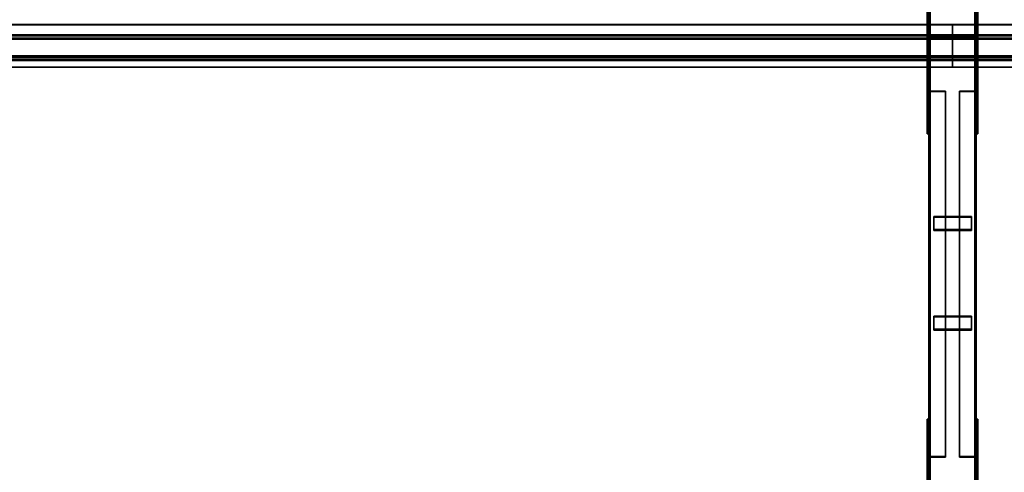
# Model space of a CAD drawing. Extents: x 13429 to 13460.1, y 572.8 to 605.1.
# Tile 187 of 256: x 13431.6 to 13434.2, y 597.2 to 598.5. Entities that reach past the tile are written whole.
import ezdxf

# ---------------------------------------------------------------- set-up
doc = ezdxf.new("R2010")
doc.units = 0
doc.header["$LTSCALE"] = 150
doc.header["$MEASUREMENT"] = 0
doc.layers.add('3DFACE_PLATE', color=7, linetype='CONTINUOUS')
doc.layers.add('3DFACE_SHAPE', color=7, linetype='CONTINUOUS')

msp = doc.modelspace()

# ---------------------------------------------------------------- linework, layer by layer
at = {"layer": '3DFACE_PLATE', "color": 6}
for points, invisible_edges in [([(13434.0233, 598.3542, 0.61), (13434.0233, 598.3393, 0.7592), (13434.0233, 598.5831, 0.6329)], 2), ([(13434.0233, 598.3393, 0.7592), (13434.0233, 598.5681, 0.7821), (13434.0233, 598.5831, 0.6329)], 12), ([(13434.0233, 598.5831, 0.6329), (13434.0283, 598.5831, 0.6329), (13434.0233, 598.3542, 0.61)], 2), ([(13434.0283, 598.5831, 0.6329), (13434.0283, 598.3542, 0.61), (13434.0233, 598.3542, 0.61)], 12), ([(13434.0283, 598.5831, 0.6329), (13434.0283, 598.5681, 0.7821), (13434.0283, 598.3542, 0.61)], 2), ([(13434.1533, 598.3542, 0.61), (13434.1533, 598.3393, 0.7592), (13434.1533, 598.5831, 0.6329)], 2), ([(13434.1533, 598.3393, 0.7592), (13434.1533, 598.5681, 0.7821), (13434.1533, 598.5831, 0.6329)], 12), ([(13434.1533, 598.5831, 0.6329), (13434.1583, 598.5831, 0.6329), (13434.1533, 598.3542, 0.61)], 2), ([(13434.1583, 598.5831, 0.6329), (13434.1583, 598.3542, 0.61), (13434.1533, 598.3542, 0.61)], 12), ([(13434.1583, 598.5831, 0.6329), (13434.1583, 598.5681, 0.7821), (13434.1583, 598.3542, 0.61)], 2), ([(13434.0233, 598.3393, 0.7592), (13434.0283, 598.3393, 0.7592), (13434.0233, 598.5681, 0.7821)], 2), ([(13434.0283, 598.3393, 0.7592), (13434.0283, 598.5681, 0.7821), (13434.0233, 598.5681, 0.7821)], 12), ([(13434.0283, 598.5681, 0.7821), (13434.0283, 598.3393, 0.7592), (13434.0283, 598.3542, 0.61)], 12), ([(13434.1533, 598.3393, 0.7592), (13434.1583, 598.3393, 0.7592), (13434.1533, 598.5681, 0.7821)], 2), ([(13434.1583, 598.3393, 0.7592), (13434.1583, 598.5681, 0.7821), (13434.1533, 598.5681, 0.7821)], 12), ([(13434.1583, 598.5681, 0.7821), (13434.1583, 598.3393, 0.7592), (13434.1583, 598.3542, 0.61)], 12), ([(13434.0233, 598.4136, 0.17), (13434.0233, 598.4136, 0.02), (13434.0233, 598.1486, 0.17)], 2), ([(13434.0233, 598.4136, 0.02), (13434.0233, 598.1486, 0.02), (13434.0233, 598.1486, 0.17)], 12), ([(13434.0233, 598.1486, 0.17), (13434.0283, 598.1486, 0.17), (13434.0233, 598.4136, 0.17)], 2), ([(13434.0283, 598.1486, 0.17), (13434.0283, 598.4136, 0.17), (13434.0233, 598.4136, 0.17)], 12), ([(13434.0233, 598.4136, 0.02), (13434.0283, 598.4136, 0.02), (13434.0233, 598.1486, 0.02)], 2), ([(13434.0283, 598.4136, 0.02), (13434.0283, 598.1486, 0.02), (13434.0233, 598.1486, 0.02)], 12), ([(13434.0233, 598.4136, 0.17), (13434.0283, 598.4136, 0.17), (13434.0233, 598.4136, 0.02)], 2), ([(13434.0283, 598.4136, 0.17), (13434.0283, 598.4136, 0.02), (13434.0233, 598.4136, 0.02)], 12), ([(13434.0283, 598.1486, 0.17), (13434.0283, 598.1486, 0.02), (13434.0283, 598.4136, 0.17)], 2), ([(13434.0283, 598.1486, 0.02), (13434.0283, 598.4136, 0.02), (13434.0283, 598.4136, 0.17)], 12), ([(13434.1408, 598.4105, 0.4871), (13434.1408, 598.4105, 0.4471), (13434.0408, 598.4105, 0.4871)], 2), ([(13434.1408, 598.4105, 0.4471), (13434.0408, 598.4105, 0.4471), (13434.0408, 598.4105, 0.4871)], 12), ([(13434.0408, 598.4105, 0.4871), (13434.0408, 598.4055, 0.4871), (13434.1408, 598.4105, 0.4871)], 2), ([(13434.0408, 598.4055, 0.4871), (13434.1408, 598.4055, 0.4871), (13434.1408, 598.4105, 0.4871)], 12), ([(13434.0408, 598.4105, 0.4471), (13434.0408, 598.4055, 0.4471), (13434.0408, 598.4105, 0.4871)], 2), ([(13434.0408, 598.4055, 0.4471), (13434.0408, 598.4055, 0.4871), (13434.0408, 598.4105, 0.4871)], 12), ([(13434.1408, 598.4105, 0.4471), (13434.1408, 598.4055, 0.4471), (13434.0408, 598.4105, 0.4471)], 2), ([(13434.1408, 598.4055, 0.4471), (13434.0408, 598.4055, 0.4471), (13434.0408, 598.4105, 0.4471)], 12), ([(13434.1408, 598.4105, 0.3341), (13434.1408, 598.4105, 0.2941), (13434.0408, 598.4105, 0.3341)], 2), ([(13434.1408, 598.4105, 0.2941), (13434.0408, 598.4105, 0.2941), (13434.0408, 598.4105, 0.3341)], 12), ([(13434.0408, 598.4105, 0.3341), (13434.0408, 598.4055, 0.3341), (13434.1408, 598.4105, 0.3341)], 2), ([(13434.0408, 598.4055, 0.3341), (13434.1408, 598.4055, 0.3341), (13434.1408, 598.4105, 0.3341)], 12), ([(13434.0408, 598.4105, 0.2941), (13434.0408, 598.4055, 0.2941), (13434.0408, 598.4105, 0.3341)], 2), ([(13434.0408, 598.4055, 0.2941), (13434.0408, 598.4055, 0.3341), (13434.0408, 598.4105, 0.3341)], 12), ([(13434.1408, 598.4105, 0.2941), (13434.1408, 598.4055, 0.2941), (13434.0408, 598.4105, 0.2941)], 2), ([(13434.1408, 598.4055, 0.2941), (13434.0408, 598.4055, 0.2941), (13434.0408, 598.4105, 0.2941)], 12), ([(13434.0408, 598.4055, 0.4871), (13434.0408, 598.4055, 0.4471), (13434.1408, 598.4055, 0.4871)], 2), ([(13434.0408, 598.4055, 0.4471), (13434.1408, 598.4055, 0.4471), (13434.1408, 598.4055, 0.4871)], 12), ([(13434.0408, 598.4055, 0.3341), (13434.0408, 598.4055, 0.2941), (13434.1408, 598.4055, 0.3341)], 2), ([(13434.0408, 598.4055, 0.2941), (13434.1408, 598.4055, 0.2941), (13434.1408, 598.4055, 0.3341)], 12), ([(13434.1408, 598.4105, 0.4871), (13434.1408, 598.4055, 0.4871), (13434.1408, 598.4105, 0.4471)], 2), ([(13434.1408, 598.4055, 0.4871), (13434.1408, 598.4055, 0.4471), (13434.1408, 598.4105, 0.4471)], 12), ([(13434.1408, 598.4105, 0.3341), (13434.1408, 598.4055, 0.3341), (13434.1408, 598.4105, 0.2941)], 2), ([(13434.1408, 598.4055, 0.3341), (13434.1408, 598.4055, 0.2941), (13434.1408, 598.4105, 0.2941)], 12), ([(13434.1533, 598.4136, 0.17), (13434.1533, 598.4136, 0.02), (13434.1533, 598.1486, 0.17)], 2), ([(13434.1533, 598.4136, 0.02), (13434.1533, 598.1486, 0.02), (13434.1533, 598.1486, 0.17)], 12), ([(13434.1533, 598.1486, 0.17), (13434.1583, 598.1486, 0.17), (13434.1533, 598.4136, 0.17)], 2), ([(13434.1583, 598.1486, 0.17), (13434.1583, 598.4136, 0.17), (13434.1533, 598.4136, 0.17)], 12), ([(13434.1533, 598.4136, 0.02), (13434.1583, 598.4136, 0.02), (13434.1533, 598.1486, 0.02)], 2), ([(13434.1583, 598.4136, 0.02), (13434.1583, 598.1486, 0.02), (13434.1533, 598.1486, 0.02)], 12), ([(13434.1533, 598.4136, 0.17), (13434.1583, 598.4136, 0.17), (13434.1533, 598.4136, 0.02)], 2), ([(13434.1583, 598.4136, 0.17), (13434.1583, 598.4136, 0.02), (13434.1533, 598.4136, 0.02)], 12), ([(13434.1583, 598.1486, 0.17), (13434.1583, 598.1486, 0.02), (13434.1583, 598.4136, 0.17)], 2), ([(13434.1583, 598.1486, 0.02), (13434.1583, 598.4136, 0.02), (13434.1583, 598.4136, 0.17)], 12), ([(13434.0233, 598.3542, 0.61), (13434.0283, 598.3542, 0.61), (13434.0233, 598.3393, 0.7592)], 2), ([(13434.0283, 598.3542, 0.61), (13434.0283, 598.3393, 0.7592), (13434.0233, 598.3393, 0.7592)], 12), ([(13434.1533, 598.3542, 0.61), (13434.1583, 598.3542, 0.61), (13434.1533, 598.3393, 0.7592)], 2), ([(13434.1583, 598.3542, 0.61), (13434.1583, 598.3393, 0.7592), (13434.1533, 598.3393, 0.7592)], 12), ([(13434.0233, 598.1486, 0.02), (13434.0283, 598.1486, 0.02), (13434.0233, 598.1486, 0.17)], 2), ([(13434.0283, 598.1486, 0.02), (13434.0283, 598.1486, 0.17), (13434.0233, 598.1486, 0.17)], 12), ([(13434.1533, 598.1486, 0.02), (13434.1583, 598.1486, 0.02), (13434.1533, 598.1486, 0.17)], 2), ([(13434.1583, 598.1486, 0.02), (13434.1583, 598.1486, 0.17), (13434.1533, 598.1486, 0.17)], 12), ([(13434.1408, 597.8938, 0.3), (13434.1408, 597.9291, 0.2813), (13434.0408, 597.8938, 0.3)], 2), ([(13434.1408, 597.9291, 0.2813), (13434.0408, 597.9291, 0.2813), (13434.0408, 597.8938, 0.3)], 12), ([(13434.0408, 597.9291, 0.2813), (13434.0408, 597.9268, 0.2769), (13434.0408, 597.8938, 0.3)], 2), ([(13434.1408, 597.9291, 0.2813), (13434.1408, 597.9268, 0.2769), (13434.0408, 597.9291, 0.2813)], 2), ([(13434.1408, 597.9268, 0.2769), (13434.0408, 597.9268, 0.2769), (13434.0408, 597.9291, 0.2813)], 12), ([(13434.0408, 597.8914, 0.2956), (13434.0408, 597.9268, 0.2769), (13434.1408, 597.8914, 0.2956)], 2), ([(13434.0408, 597.9268, 0.2769), (13434.1408, 597.9268, 0.2769), (13434.1408, 597.8914, 0.2956)], 12), ([(13434.0408, 597.9268, 0.2769), (13434.0408, 597.8914, 0.2956), (13434.0408, 597.8938, 0.3)], 12), ([(13434.1408, 597.8938, 0.3), (13434.1408, 597.8914, 0.2956), (13434.1408, 597.9291, 0.2813)], 2), ([(13434.1408, 597.8914, 0.2956), (13434.1408, 597.9268, 0.2769), (13434.1408, 597.9291, 0.2813)], 12), ([(13434.0408, 597.8938, 0.3), (13434.0408, 597.8914, 0.2956), (13434.1408, 597.8938, 0.3)], 2), ([(13434.0408, 597.8914, 0.2956), (13434.1408, 597.8914, 0.2956), (13434.1408, 597.8938, 0.3)], 12), ([(13434.1408, 597.6287, 0.4405), (13434.1408, 597.664, 0.4218), (13434.0408, 597.6287, 0.4405)], 2), ([(13434.1408, 597.664, 0.4218), (13434.0408, 597.664, 0.4218), (13434.0408, 597.6287, 0.4405)], 12), ([(13434.0408, 597.664, 0.4218), (13434.0408, 597.6617, 0.4173), (13434.0408, 597.6287, 0.4405)], 2), ([(13434.1408, 597.664, 0.4218), (13434.1408, 597.6617, 0.4173), (13434.0408, 597.664, 0.4218)], 2), ([(13434.1408, 597.6617, 0.4173), (13434.0408, 597.6617, 0.4173), (13434.0408, 597.664, 0.4218)], 12), ([(13434.0408, 597.6263, 0.4361), (13434.0408, 597.6617, 0.4173), (13434.1408, 597.6263, 0.4361)], 2), ([(13434.0408, 597.6617, 0.4173), (13434.1408, 597.6617, 0.4173), (13434.1408, 597.6263, 0.4361)], 12), ([(13434.0408, 597.6617, 0.4173), (13434.0408, 597.6263, 0.4361), (13434.0408, 597.6287, 0.4405)], 12), ([(13434.1408, 597.6287, 0.4405), (13434.1408, 597.6263, 0.4361), (13434.1408, 597.664, 0.4218)], 2), ([(13434.1408, 597.6263, 0.4361), (13434.1408, 597.6617, 0.4173), (13434.1408, 597.664, 0.4218)], 12), ([(13434.0408, 597.6287, 0.4405), (13434.0408, 597.6263, 0.4361), (13434.1408, 597.6287, 0.4405)], 2), ([(13434.0408, 597.6263, 0.4361), (13434.1408, 597.6263, 0.4361), (13434.1408, 597.6287, 0.4405)], 12), ([(13434.0233, 597.1406, 0.4886), (13434.0233, 597.1256, 0.6379), (13434.0233, 597.3893, 0.5135)], 2), ([(13434.0233, 597.1256, 0.6379), (13434.0233, 597.3744, 0.6627), (13434.0233, 597.3893, 0.5135)], 12), ([(13434.0233, 597.3893, 0.5135), (13434.0283, 597.3893, 0.5135), (13434.0233, 597.1406, 0.4886)], 2), ([(13434.0283, 597.3893, 0.5135), (13434.0283, 597.1406, 0.4886), (13434.0233, 597.1406, 0.4886)], 12), ([(13434.0233, 597.3744, 0.6627), (13434.0283, 597.3744, 0.6627), (13434.0233, 597.3893, 0.5135)], 2), ([(13434.0283, 597.3744, 0.6627), (13434.0283, 597.3893, 0.5135), (13434.0233, 597.3893, 0.5135)], 12), ([(13434.0233, 597.1256, 0.6379), (13434.0283, 597.1256, 0.6379), (13434.0233, 597.3744, 0.6627)], 2), ([(13434.0283, 597.1256, 0.6379), (13434.0283, 597.3744, 0.6627), (13434.0233, 597.3744, 0.6627)], 12), ([(13434.0283, 597.3893, 0.5135), (13434.0283, 597.3744, 0.6627), (13434.0283, 597.1406, 0.4886)], 2), ([(13434.0283, 597.3744, 0.6627), (13434.0283, 597.1256, 0.6379), (13434.0283, 597.1406, 0.4886)], 12), ([(13434.1533, 597.1406, 0.4886), (13434.1533, 597.1256, 0.6379), (13434.1533, 597.3893, 0.5135)], 2), ([(13434.1533, 597.1256, 0.6379), (13434.1533, 597.3744, 0.6627), (13434.1533, 597.3893, 0.5135)], 12), ([(13434.1533, 597.3893, 0.5135), (13434.1583, 597.3893, 0.5135), (13434.1533, 597.1406, 0.4886)], 2), ([(13434.1583, 597.3893, 0.5135), (13434.1583, 597.1406, 0.4886), (13434.1533, 597.1406, 0.4886)], 12), ([(13434.1533, 597.3744, 0.6627), (13434.1583, 597.3744, 0.6627), (13434.1533, 597.3893, 0.5135)], 2), ([(13434.1583, 597.3744, 0.6627), (13434.1583, 597.3893, 0.5135), (13434.1533, 597.3893, 0.5135)], 12), ([(13434.1533, 597.1256, 0.6379), (13434.1583, 597.1256, 0.6379), (13434.1533, 597.3744, 0.6627)], 2), ([(13434.1583, 597.1256, 0.6379), (13434.1583, 597.3744, 0.6627), (13434.1533, 597.3744, 0.6627)], 12), ([(13434.1583, 597.3893, 0.5135), (13434.1583, 597.3744, 0.6627), (13434.1583, 597.1406, 0.4886)], 2), ([(13434.1583, 597.3744, 0.6627), (13434.1583, 597.1256, 0.6379), (13434.1583, 597.1406, 0.4886)], 12)]:
    msp.add_3dface(points, dxfattribs=dict(at, invisible_edges=invisible_edges))
at = {"layer": '3DFACE_SHAPE', "color": 13}
for points, invisible_edges in [([(13434.0283, 594.746, 0.05), (13434.0283, 599.596, 0.05), (13434.0283, 594.746, 0)], 2), ([(13434.0283, 599.596, 0.05), (13434.0283, 599.596, 0), (13434.0283, 594.746, 0)], 12), ([(13434.0314, 594.746, 0.05), (13434.0314, 599.596, 0.05), (13434.0283, 594.746, 0.05)], 2), ([(13434.0314, 599.596, 0.05), (13434.0283, 599.596, 0.05), (13434.0283, 594.746, 0.05)], 12), ([(13434.0283, 594.746, 0), (13434.0283, 599.596, 0), (13434.1533, 594.746, 0)], 2), ([(13434.0283, 599.596, 0), (13434.1533, 599.596, 0), (13434.1533, 594.746, 0)], 12), ([(13434.0283, 594.75, 0.3701), (13434.0283, 599.596, 0.8548), (13434.0314, 594.75, 0.3701)], 2), ([(13434.0283, 599.596, 0.8548), (13434.0314, 599.596, 0.8548), (13434.0314, 594.75, 0.3701)], 12), ([(13434.0283, 599.5911, 0.9045), (13434.0283, 599.596, 0.8548), (13434.0283, 594.75, 0.3701)], 12), ([(13434.0314, 594.746, 0.003), (13434.0314, 599.596, 0.003), (13434.0314, 594.746, 0.05)], 2), ([(13434.0314, 599.596, 0.003), (13434.0314, 599.596, 0.05), (13434.0314, 594.746, 0.05)], 12), ([(13434.1503, 594.746, 0.003), (13434.1503, 599.596, 0.003), (13434.0314, 594.746, 0.003)], 2), ([(13434.1503, 599.596, 0.003), (13434.0314, 599.596, 0.003), (13434.0314, 594.746, 0.003)], 12), ([(13434.0314, 594.75, 0.3701), (13434.0314, 599.596, 0.8548), (13434.0314, 594.7453, 0.4169)], 2), ([(13434.0314, 599.596, 0.8548), (13434.0314, 599.5914, 0.9015), (13434.0314, 594.7453, 0.4169)], 12), ([(13434.1503, 594.746, 0.05), (13434.1503, 599.596, 0.05), (13434.1503, 594.746, 0.003)], 2), ([(13434.1503, 599.596, 0.05), (13434.1503, 599.596, 0.003), (13434.1503, 594.746, 0.003)], 12), ([(13434.1533, 594.746, 0.05), (13434.1533, 599.596, 0.05), (13434.1503, 594.746, 0.05)], 2), ([(13434.1533, 599.596, 0.05), (13434.1503, 599.596, 0.05), (13434.1503, 594.746, 0.05)], 12), ([(13434.1503, 594.75, 0.3701), (13434.1503, 599.596, 0.8548), (13434.1533, 594.75, 0.3701)], 2), ([(13434.1503, 599.596, 0.8548), (13434.1533, 599.596, 0.8548), (13434.1533, 594.75, 0.3701)], 12), ([(13434.1503, 599.5914, 0.9015), (13434.1503, 599.596, 0.8548), (13434.1503, 594.75, 0.3701)], 12), ([(13434.1533, 594.746, 0), (13434.1533, 599.596, 0), (13434.1533, 594.746, 0.05)], 2), ([(13434.1533, 599.596, 0), (13434.1533, 599.596, 0.05), (13434.1533, 594.746, 0.05)], 12), ([(13434.1533, 594.75, 0.3701), (13434.1533, 599.596, 0.8548), (13434.1533, 594.745, 0.4199)], 2), ([(13434.1533, 599.596, 0.8548), (13434.1533, 599.5911, 0.9045), (13434.1533, 594.745, 0.4199)], 12), ([(13434.0283, 594.745, 0.4199), (13434.0283, 599.5911, 0.9045), (13434.0283, 594.75, 0.3701)], 2), ([(13434.1533, 594.745, 0.4199), (13434.1533, 599.5911, 0.9045), (13434.0283, 594.745, 0.4199)], 2), ([(13434.1533, 599.5911, 0.9045), (13434.0283, 599.5911, 0.9045), (13434.0283, 594.745, 0.4199)], 12), ([(13434.0314, 594.7453, 0.4169), (13434.0314, 599.5914, 0.9015), (13434.1503, 594.7453, 0.4169)], 2), ([(13434.0314, 599.5914, 0.9015), (13434.1503, 599.5914, 0.9015), (13434.1503, 594.7453, 0.4169)], 12), ([(13434.1503, 594.7453, 0.4169), (13434.1503, 599.5914, 0.9015), (13434.1503, 594.75, 0.3701)], 2), ([(13429.0658, 598.4392, 0.7893), (13434.0908, 598.4392, 0.7893), (13429.0658, 598.4094, 0.7863)], 2), ([(13434.0908, 598.4392, 0.7893), (13434.0908, 598.4094, 0.7863), (13429.0658, 598.4094, 0.7863)], 12), ([(13429.0658, 598.4389, 0.7923), (13434.0908, 598.4389, 0.7923), (13429.0658, 598.4392, 0.7893)], 2), ([(13434.0908, 598.4389, 0.7923), (13434.0908, 598.4392, 0.7893), (13429.0658, 598.4392, 0.7893)], 12), ([(13429.0658, 598.4121, 0.7897), (13434.0908, 598.4121, 0.7897), (13429.0658, 598.4389, 0.7923)], 2), ([(13434.0908, 598.4121, 0.7897), (13434.0908, 598.4389, 0.7923), (13429.0658, 598.4389, 0.7923)], 12), ([(13434.0908, 598.4094, 0.7863), (13434.0908, 598.4392, 0.7893), (13434.0908, 598.4121, 0.7897)], 14), ([(13434.0908, 598.4392, 0.7893), (13434.0908, 598.4389, 0.7923), (13434.0908, 598.4121, 0.7897)], 12), ([(13434.0908, 598.4392, 0.7893), (13434.0908, 598.4094, 0.7863), (13434.0908, 598.4389, 0.7923)], 2), ([(13438.2034, 598.4392, 0.7893), (13434.0908, 598.4392, 0.7893), (13438.2034, 598.4389, 0.7923)], 2), ([(13434.0908, 598.4392, 0.7893), (13434.0908, 598.4389, 0.7923), (13438.2034, 598.4389, 0.7923)], 12), ([(13438.2034, 598.4094, 0.7863), (13434.0908, 598.4094, 0.7863), (13438.2034, 598.4392, 0.7893)], 2), ([(13434.0908, 598.4094, 0.7863), (13434.0908, 598.4392, 0.7893), (13438.2034, 598.4392, 0.7893)], 12), ([(13434.0908, 598.4389, 0.7923), (13434.0908, 598.4094, 0.7863), (13434.0908, 598.4121, 0.7897)], 3), ([(13438.2034, 598.4389, 0.7923), (13434.0908, 598.4389, 0.7923), (13438.2034, 598.4121, 0.7896)], 2), ([(13434.0908, 598.4389, 0.7923), (13434.0908, 598.4121, 0.7897), (13438.2034, 598.4121, 0.7896)], 12), ([(13429.0658, 598.4034, 0.8762), (13434.0908, 598.4034, 0.8762), (13429.0658, 598.4121, 0.7897)], 2), ([(13434.0908, 598.4034, 0.8762), (13434.0908, 598.4121, 0.7897), (13429.0658, 598.4121, 0.7897)], 12), ([(13429.0658, 598.4094, 0.7863), (13434.0908, 598.4094, 0.7863), (13429.0658, 598.4007, 0.8729)], 2), ([(13434.0908, 598.4094, 0.7863), (13434.0908, 598.4007, 0.8729), (13429.0658, 598.4007, 0.8729)], 12), ([(13429.0658, 598.3437, 0.8702), (13434.0908, 598.3437, 0.8702), (13429.0658, 598.4034, 0.8762)], 2), ([(13434.0908, 598.3437, 0.8702), (13434.0908, 598.4034, 0.8762), (13429.0658, 598.4034, 0.8762)], 12), ([(13429.0658, 598.4007, 0.8729), (13434.0908, 598.4007, 0.8729), (13429.0658, 598.3471, 0.8675)], 2), ([(13434.0908, 598.4007, 0.8729), (13434.0908, 598.3471, 0.8675), (13429.0658, 598.3471, 0.8675)], 12), ([(13434.0723, 598.4055, 0.0611), (13434.0315, 598.4023, 0.0611), (13434.0283, 598.4055, 0.0611)], 3), ([(13434.0315, 598.4023, 0.0611), (13434.0283, 598.3615, 0.0611), (13434.0283, 598.4055, 0.0611)], 13), ([(13434.0283, 598.3615, 0.7201), (13434.0315, 598.4023, 0.7201), (13434.0283, 598.4055, 0.7201)], 3), ([(13434.0315, 598.4023, 0.7201), (13434.0723, 598.4055, 0.7201), (13434.0283, 598.4055, 0.7201)], 13), ([(13434.0283, 598.3615, 0.0611), (13434.0283, 598.3615, 0.7201), (13434.0283, 598.4055, 0.0611)], 2), ([(13434.0283, 598.3615, 0.7201), (13434.0283, 598.4055, 0.7201), (13434.0283, 598.4055, 0.0611)], 12), ([(13434.0283, 598.4055, 0.0611), (13434.0283, 598.4055, 0.7201), (13434.0723, 598.4055, 0.0611)], 2), ([(13434.0283, 598.4055, 0.7201), (13434.0723, 598.4055, 0.7201), (13434.0723, 598.4055, 0.0611)], 12), ([(13434.0315, 598.4023, 0.0611), (13434.0315, 598.3615, 0.0611), (13434.0283, 598.3615, 0.0611)], 12), ([(13434.0315, 598.3615, 0.7201), (13434.0315, 598.4023, 0.7201), (13434.0283, 598.3615, 0.7201)], 2), ([(13434.0723, 598.4023, 0.0611), (13434.0315, 598.4023, 0.0611), (13434.0723, 598.4055, 0.0611)], 2), ([(13434.0315, 598.4023, 0.7201), (13434.0723, 598.4023, 0.7201), (13434.0723, 598.4055, 0.7201)], 12), ([(13434.0315, 598.4023, 0.0611), (13434.0315, 598.4023, 0.7201), (13434.0315, 598.3615, 0.0611)], 2), ([(13434.0315, 598.4023, 0.7201), (13434.0315, 598.3615, 0.7201), (13434.0315, 598.3615, 0.0611)], 12), ([(13434.0723, 598.4023, 0.0611), (13434.0723, 598.4023, 0.7201), (13434.0315, 598.4023, 0.0611)], 2), ([(13434.0723, 598.4023, 0.7201), (13434.0315, 598.4023, 0.7201), (13434.0315, 598.4023, 0.0611)], 12), ([(13434.0723, 598.4055, 0.0611), (13434.0723, 598.4055, 0.7201), (13434.0723, 598.4023, 0.0611)], 2), ([(13434.0723, 598.4055, 0.7201), (13434.0723, 598.4023, 0.7201), (13434.0723, 598.4023, 0.0611)], 12), ([(13434.0908, 598.4007, 0.8729), (13434.0908, 598.4121, 0.7897), (13434.0908, 598.4034, 0.8762)], 13), ([(13434.0908, 598.4007, 0.8729), (13434.0908, 598.4094, 0.7863), (13434.0908, 598.4121, 0.7897)], 14), ([(13434.0908, 598.4094, 0.7863), (13434.0908, 598.4007, 0.8729), (13434.0908, 598.4121, 0.7897)], 14), ([(13434.0908, 598.4121, 0.7897), (13434.0908, 598.4007, 0.8729), (13434.0908, 598.4034, 0.8762)], 3), ([(13438.2034, 598.4121, 0.7896), (13434.0908, 598.4121, 0.7897), (13438.2034, 598.4034, 0.8761)], 2), ([(13434.0908, 598.4121, 0.7897), (13434.0908, 598.4034, 0.8762), (13438.2034, 598.4034, 0.8761)], 12), ([(13438.2034, 598.4007, 0.8728), (13434.0908, 598.4007, 0.8729), (13438.2034, 598.4094, 0.7863)], 2), ([(13434.0908, 598.4007, 0.8729), (13434.0908, 598.4094, 0.7863), (13438.2034, 598.4094, 0.7863)], 12), ([(13434.0908, 598.3437, 0.8702), (13434.0908, 598.4007, 0.8729), (13434.0908, 598.4034, 0.8762)], 3), ([(13434.0908, 598.4007, 0.8729), (13434.0908, 598.3471, 0.8675), (13434.0908, 598.4034, 0.8762)], 14), ([(13434.0908, 598.4034, 0.8762), (13434.0908, 598.3471, 0.8675), (13434.0908, 598.3437, 0.8702)], 3), ([(13438.2034, 598.4034, 0.8761), (13434.0908, 598.4034, 0.8762), (13438.2034, 598.3437, 0.8702)], 2), ([(13434.0908, 598.4034, 0.8762), (13434.0908, 598.3437, 0.8702), (13438.2034, 598.3437, 0.8702)], 12), ([(13434.0908, 598.3471, 0.8675), (13434.0908, 598.4007, 0.8729), (13434.0908, 598.3437, 0.8702)], 14), ([(13438.2034, 598.3471, 0.8674), (13434.0908, 598.3471, 0.8675), (13438.2034, 598.4007, 0.8728)], 2), ([(13434.0908, 598.3471, 0.8675), (13434.0908, 598.4007, 0.8729), (13438.2034, 598.4007, 0.8728)], 12), ([(13434.1093, 598.4023, 0.7201), (13434.1501, 598.4023, 0.7201), (13434.1093, 598.4055, 0.7201)], 2), ([(13434.1093, 598.4055, 0.7201), (13434.1501, 598.4023, 0.7201), (13434.1533, 598.4055, 0.7201)], 3), ([(13434.1501, 598.4023, 0.0611), (13434.1093, 598.4055, 0.0611), (13434.1533, 598.4055, 0.0611)], 13), ([(13434.1501, 598.4023, 0.0611), (13434.1093, 598.4023, 0.0611), (13434.1093, 598.4055, 0.0611)], 12), ([(13434.1093, 598.4055, 0.7201), (13434.1093, 598.4055, 0.0611), (13434.1093, 598.4023, 0.7201)], 2), ([(13434.1093, 598.4055, 0.0611), (13434.1093, 598.4023, 0.0611), (13434.1093, 598.4023, 0.7201)], 12), ([(13434.1533, 598.4055, 0.7201), (13434.1533, 598.4055, 0.0611), (13434.1093, 598.4055, 0.7201)], 2), ([(13434.1533, 598.4055, 0.0611), (13434.1093, 598.4055, 0.0611), (13434.1093, 598.4055, 0.7201)], 12), ([(13434.1093, 598.4023, 0.7201), (13434.1093, 598.4023, 0.0611), (13434.1501, 598.4023, 0.7201)], 2), ([(13434.1093, 598.4023, 0.0611), (13434.1501, 598.4023, 0.0611), (13434.1501, 598.4023, 0.7201)], 12), ([(13434.1501, 598.4023, 0.7201), (13434.1533, 598.3615, 0.7201), (13434.1533, 598.4055, 0.7201)], 13), ([(13434.1533, 598.3615, 0.0611), (13434.1501, 598.4023, 0.0611), (13434.1533, 598.4055, 0.0611)], 3), ([(13434.1501, 598.4023, 0.7201), (13434.1501, 598.3615, 0.7201), (13434.1533, 598.3615, 0.7201)], 12), ([(13434.1501, 598.3615, 0.0611), (13434.1501, 598.4023, 0.0611), (13434.1533, 598.3615, 0.0611)], 2), ([(13434.1501, 598.4023, 0.7201), (13434.1501, 598.4023, 0.0611), (13434.1501, 598.3615, 0.7201)], 2), ([(13434.1501, 598.4023, 0.0611), (13434.1501, 598.3615, 0.0611), (13434.1501, 598.3615, 0.7201)], 12), ([(13434.1533, 598.3615, 0.7201), (13434.1533, 598.3615, 0.0611), (13434.1533, 598.4055, 0.7201)], 2), ([(13434.1533, 598.3615, 0.0611), (13434.1533, 598.4055, 0.0611), (13434.1533, 598.4055, 0.7201)], 12), ([(13429.0658, 598.3557, 0.781), (13434.0908, 598.3557, 0.781), (13429.0658, 598.3259, 0.778)], 2), ([(13434.0908, 598.3557, 0.781), (13434.0908, 598.3259, 0.778), (13429.0658, 598.3259, 0.778)], 12), ([(13429.0658, 598.3471, 0.8675), (13434.0908, 598.3471, 0.8675), (13429.0658, 598.3557, 0.781)], 2), ([(13434.0908, 598.3471, 0.8675), (13434.0908, 598.3557, 0.781), (13429.0658, 598.3557, 0.781)], 12), ([(13429.0658, 598.3524, 0.7837), (13434.0908, 598.3524, 0.7837), (13429.0658, 598.3437, 0.8702)], 2), ([(13434.0908, 598.3524, 0.7837), (13434.0908, 598.3437, 0.8702), (13429.0658, 598.3437, 0.8702)], 12), ([(13429.0658, 598.3256, 0.781), (13434.0908, 598.3256, 0.781), (13429.0658, 598.3524, 0.7837)], 2), ([(13434.0908, 598.3256, 0.781), (13434.0908, 598.3524, 0.7837), (13429.0658, 598.3524, 0.7837)], 12), ([(13434.0315, 598.3615, 0.0611), (13434.0315, 598.3615, 0.7201), (13434.0283, 598.3615, 0.0611)], 2), ([(13434.0315, 598.3615, 0.7201), (13434.0283, 598.3615, 0.7201), (13434.0283, 598.3615, 0.0611)], 12), ([(13434.0908, 598.3259, 0.778), (13434.0908, 598.3557, 0.781), (13434.0908, 598.3256, 0.781)], 2), ([(13434.0908, 598.3256, 0.781), (13434.0908, 598.3557, 0.781), (13434.0908, 598.3524, 0.7837)], 3), ([(13434.0908, 598.3557, 0.781), (13434.0908, 598.3471, 0.8675), (13434.0908, 598.3524, 0.7837)], 14), ([(13434.0908, 598.3557, 0.781), (13434.0908, 598.3259, 0.778), (13434.0908, 598.3524, 0.7837)], 14), ([(13434.0908, 598.3471, 0.8675), (13434.0908, 598.3557, 0.781), (13434.0908, 598.3524, 0.7837)], 14), ([(13438.2034, 598.3557, 0.7809), (13434.0908, 598.3557, 0.781), (13438.2034, 598.3471, 0.8674)], 2), ([(13434.0908, 598.3557, 0.781), (13434.0908, 598.3471, 0.8675), (13438.2034, 598.3471, 0.8674)], 12), ([(13438.2034, 598.3259, 0.7779), (13434.0908, 598.3259, 0.778), (13438.2034, 598.3557, 0.7809)], 2), ([(13434.0908, 598.3259, 0.778), (13434.0908, 598.3557, 0.781), (13438.2034, 598.3557, 0.7809)], 12), ([(13434.0908, 598.3524, 0.7837), (13434.0908, 598.3471, 0.8675), (13434.0908, 598.3437, 0.8702)], 3), ([(13434.0908, 598.3259, 0.778), (13434.0908, 598.3256, 0.781), (13434.0908, 598.3524, 0.7837)], 12), ([(13434.0908, 598.3471, 0.8675), (13434.0908, 598.3524, 0.7837), (13434.0908, 598.3437, 0.8702)], 13), ([(13438.2034, 598.3524, 0.7836), (13434.0908, 598.3524, 0.7837), (13438.2034, 598.3256, 0.781)], 2), ([(13434.0908, 598.3524, 0.7837), (13434.0908, 598.3256, 0.781), (13438.2034, 598.3256, 0.781)], 12), ([(13438.2034, 598.3437, 0.8702), (13434.0908, 598.3437, 0.8702), (13438.2034, 598.3524, 0.7836)], 2), ([(13434.0908, 598.3437, 0.8702), (13434.0908, 598.3524, 0.7837), (13438.2034, 598.3524, 0.7836)], 12), ([(13434.1501, 598.3615, 0.7201), (13434.1501, 598.3615, 0.0611), (13434.1533, 598.3615, 0.7201)], 2), ([(13434.1501, 598.3615, 0.0611), (13434.1533, 598.3615, 0.0611), (13434.1533, 598.3615, 0.7201)], 12), ([(13429.0658, 598.3259, 0.778), (13434.0908, 598.3259, 0.778), (13429.0658, 598.3256, 0.781)], 2), ([(13434.0908, 598.3259, 0.778), (13434.0908, 598.3256, 0.781), (13429.0658, 598.3256, 0.781)], 12), ([(13438.2034, 598.3256, 0.781), (13434.0908, 598.3256, 0.781), (13438.2034, 598.3259, 0.7779)], 2), ([(13434.0908, 598.3256, 0.781), (13434.0908, 598.3259, 0.778), (13438.2034, 598.3259, 0.7779)], 12), ([(13434.0723, 598.2625, 0.099), (13434.0315, 598.261, 0.0961), (13434.0283, 598.2625, 0.099)], 3), ([(13434.0315, 598.261, 0.0961), (13434.0283, 598.2419, 0.0601), (13434.0283, 598.2625, 0.099)], 13), ([(13434.0283, 598.2419, 0.0601), (13434.0283, 597.27, 0.5751), (13434.0283, 598.2625, 0.099)], 2), ([(13434.0283, 597.27, 0.5751), (13434.0283, 597.2906, 0.614), (13434.0283, 598.2625, 0.099)], 12), ([(13434.0283, 598.2625, 0.099), (13434.0283, 597.2906, 0.614), (13434.0723, 598.2625, 0.099)], 2), ([(13434.0283, 597.2906, 0.614), (13434.0723, 597.2906, 0.614), (13434.0723, 598.2625, 0.099)], 12), ([(13434.0315, 598.261, 0.0961), (13434.0315, 598.2419, 0.0601), (13434.0283, 598.2419, 0.0601)], 12), ([(13434.0723, 598.261, 0.0961), (13434.0315, 598.261, 0.0961), (13434.0723, 598.2625, 0.099)], 2), ([(13434.0315, 598.261, 0.0961), (13434.0315, 597.2891, 0.6112), (13434.0315, 598.2419, 0.0601)], 2), ([(13434.0723, 598.261, 0.0961), (13434.0723, 597.2891, 0.6112), (13434.0315, 598.261, 0.0961)], 2), ([(13434.0723, 597.2891, 0.6112), (13434.0315, 597.2891, 0.6112), (13434.0315, 598.261, 0.0961)], 12), ([(13434.0723, 598.2625, 0.099), (13434.0723, 597.2906, 0.614), (13434.0723, 598.261, 0.0961)], 2), ([(13434.0723, 597.2906, 0.614), (13434.0723, 597.2891, 0.6112), (13434.0723, 598.261, 0.0961)], 12), ([(13434.1501, 598.261, 0.0961), (13434.1093, 598.2625, 0.099), (13434.1533, 598.2625, 0.099)], 13), ([(13434.1501, 598.261, 0.0961), (13434.1093, 598.261, 0.0961), (13434.1093, 598.2625, 0.099)], 12), ([(13434.1093, 597.2906, 0.614), (13434.1093, 598.2625, 0.099), (13434.1093, 597.2891, 0.6112)], 2), ([(13434.1093, 598.2625, 0.099), (13434.1093, 598.261, 0.0961), (13434.1093, 597.2891, 0.6112)], 12), ([(13434.1533, 597.2906, 0.614), (13434.1533, 598.2625, 0.099), (13434.1093, 597.2906, 0.614)], 2), ([(13434.1533, 598.2625, 0.099), (13434.1093, 598.2625, 0.099), (13434.1093, 597.2906, 0.614)], 12), ([(13434.1093, 597.2891, 0.6112), (13434.1093, 598.261, 0.0961), (13434.1501, 597.2891, 0.6112)], 2), ([(13434.1093, 598.261, 0.0961), (13434.1501, 598.261, 0.0961), (13434.1501, 597.2891, 0.6112)], 12), ([(13434.1533, 598.2419, 0.0601), (13434.1501, 598.261, 0.0961), (13434.1533, 598.2625, 0.099)], 3), ([(13434.1501, 598.2419, 0.0601), (13434.1501, 598.261, 0.0961), (13434.1533, 598.2419, 0.0601)], 2), ([(13434.1501, 597.2891, 0.6112), (13434.1501, 598.261, 0.0961), (13434.1501, 597.27, 0.5751)], 2), ([(13434.1501, 598.261, 0.0961), (13434.1501, 598.2419, 0.0601), (13434.1501, 597.27, 0.5751)], 12), ([(13434.1533, 598.2419, 0.0601), (13434.1533, 598.2625, 0.099), (13434.1533, 597.2906, 0.614)], 12), ([(13434.0315, 598.2419, 0.0601), (13434.0315, 597.27, 0.5751), (13434.0283, 598.2419, 0.0601)], 2), ([(13434.0315, 597.27, 0.5751), (13434.0283, 597.27, 0.5751), (13434.0283, 598.2419, 0.0601)], 12), ([(13434.0315, 597.2891, 0.6112), (13434.0315, 597.27, 0.5751), (13434.0315, 598.2419, 0.0601)], 12), ([(13434.1501, 597.27, 0.5751), (13434.1501, 598.2419, 0.0601), (13434.1533, 597.27, 0.5751)], 2), ([(13434.1501, 598.2419, 0.0601), (13434.1533, 598.2419, 0.0601), (13434.1533, 597.27, 0.5751)], 12), ([(13434.1533, 597.27, 0.5751), (13434.1533, 598.2419, 0.0601), (13434.1533, 597.2906, 0.614)], 2), ([(13434.0283, 597.27, 0.5751), (13434.0315, 597.2891, 0.6112), (13434.0283, 597.2906, 0.614)], 3), ([(13434.0315, 597.2891, 0.6112), (13434.0723, 597.2906, 0.614), (13434.0283, 597.2906, 0.614)], 13), ([(13434.0315, 597.27, 0.5751), (13434.0315, 597.2891, 0.6112), (13434.0283, 597.27, 0.5751)], 2), ([(13434.0315, 597.2891, 0.6112), (13434.0723, 597.2891, 0.6112), (13434.0723, 597.2906, 0.614)], 12), ([(13434.1093, 597.2891, 0.6112), (13434.1501, 597.2891, 0.6112), (13434.1093, 597.2906, 0.614)], 2), ([(13434.1093, 597.2906, 0.614), (13434.1501, 597.2891, 0.6112), (13434.1533, 597.2906, 0.614)], 3), ([(13434.1501, 597.2891, 0.6112), (13434.1533, 597.27, 0.5751), (13434.1533, 597.2906, 0.614)], 13), ([(13434.1501, 597.2891, 0.6112), (13434.1501, 597.27, 0.5751), (13434.1533, 597.27, 0.5751)], 12)]:
    msp.add_3dface(points, dxfattribs=dict(at, invisible_edges=invisible_edges))

doc.saveas('drawing.dxf')
